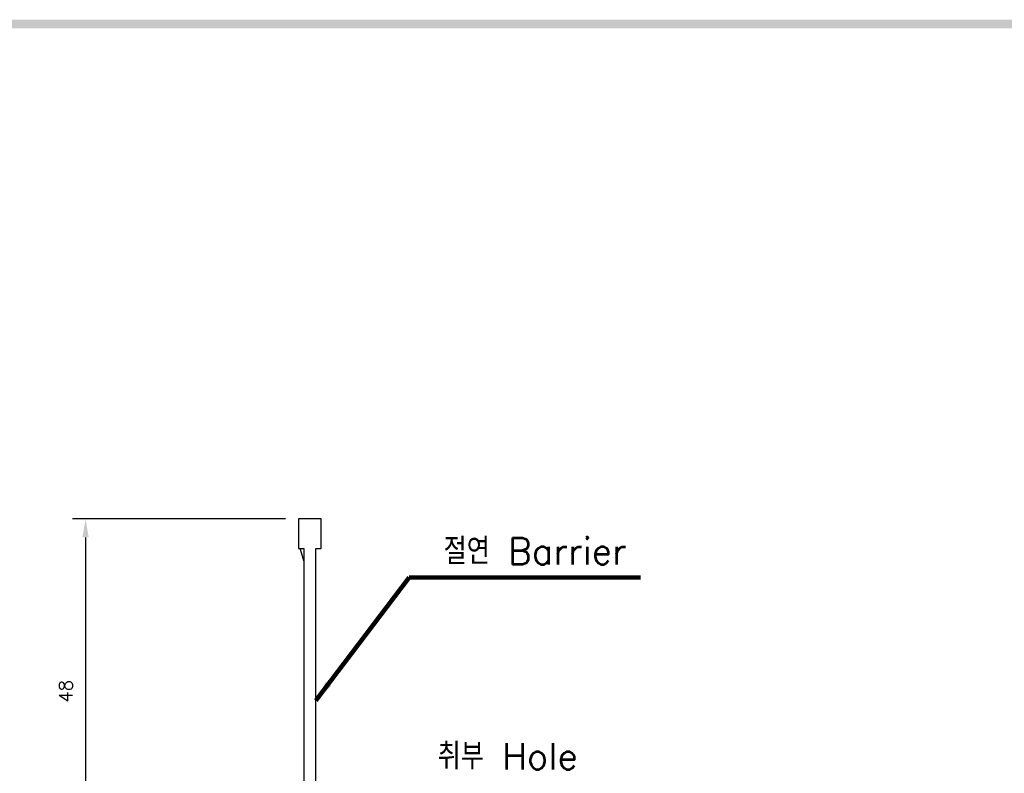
# Model space of a CAD drawing. Extents: x -235 to 1048, y -1897 to 585.
# Tile 10 of 23: x 235 to 384, y 466 to 580. Entities that reach past the tile are written whole.
import ezdxf

# ---------------------------------------------------------------- set-up
doc = ezdxf.new("R2010")
doc.units = 0
doc.header["$MEASUREMENT"] = 0
doc.layers.get('0').update_dxf_attribs({"linetype": 'CONTINUOUS'})
doc.layers.add('di', color=3, linetype='CONTINUOUS')
doc.layers.add('dwg', color=7, linetype='CONTINUOUS')
doc.styles.add('KIM', font='ROMANS.shx', dxfattribs={"height": 5, "bigfont": 'GSG1.shx'})
doc.styles.get("Standard").update_dxf_attribs({"font": 'romans.shx', "height": 2, "bigfont": 'hgs.shx'})
doc.dimstyles.get("Standard").update_dxf_attribs({"dimscale": 0, "dimtxt": 2, "dimasz": 2, "dimexe": 0.5, "dimexo": 0.5, "dimgap": 1, "dimtad": 1, "dimdsep": 46, "dimtxsty": 'Standard', "dimcen": 0, "dimclrd": 3, "dimclre": 3, "dimclrt": 3, "dimadec": 0, "dimazin": 2, "dimtp": 0.1, "dimtm": 0.1, "dimtfac": 1, "dimtmove": 0, "dimatfit": 3, "dimfxl": 0, "dimtolj": 1, "dimarcsym": 0})
doc.dimstyles.new('STANDARD$0', dxfattribs={"dimtxt": 5, "dimasz": 5, "dimexe": 1, "dimexo": 2, "dimgap": 2, "dimtad": 1, "dimdec": 4, "dimzin": 12, "dimdsep": 46, "dimtxsty": 'KIM', "dimcen": -1, "dimdle": 0.1, "dimadec": 0, "dimazin": 0, "dimtfac": 1, "dimtdec": 4, "dimtmove": 0, "dimatfit": 3, "dimfxl": 0, "dimtolj": 1, "dimtzin": 0, "dimarcsym": 0})

# ---------------------------------------------------------------- blocks, each defined once
blk = doc.blocks.new('12323')
for p, q in [((3740.7, 1408.13), (3738.5, 1408.13)), ((3738.5, 1408.13), (3738.5, 1404.73)), ((3743, 1408.13), (3738.5, 1408.13)), ((3743, 1407.33), (3743, 1408.13)), ((3792.3, 1407.98), (3790.8, 1407.33)), ((3792.9, 1407.98), (3792.3, 1407.98)), ((3792.9, 1404.88), (3792.9, 1407.98)), ((3790.8, 1407.33), (3743, 1407.33)), ((3738.5, 1404.73), (3740.7, 1404.73)), ((3738.5, 1404.73), (3743, 1404.73)), ((3743, 1405.53), (3790.8, 1405.53)), ((3743, 1405.53), (3790.8, 1405.53)), ((3743, 1404.73), (3743, 1405.53)), ((3743.65, 1405.18), (3743, 1404.98)), ((3744.85, 1405.53), (3743.65, 1405.18)), ((3790.8, 1405.53), (3792.3, 1404.88)), ((3792.3, 1404.88), (3792.9, 1404.88))]:
    blk.add_line(p, q)
blk = doc.blocks.new('*D589')
at = {"layer": 'di'}
for p, q in [((275.27, 504.86), (243.01, 504.86)), ((245.01, 502.06), (245.01, 457.56)), ((252.77, 454.76), (243.01, 454.76))]:
    blk.add_line(p, q, dxfattribs=at)
for points in [[(244.54, 502.06), (245.48, 502.06), (245.01, 504.86)], [(244.54, 457.56), (245.48, 457.56), (245.01, 454.76)]]:
    blk.add_solid(points, dxfattribs=at)
at = {"layer": 'di', "insert": (242.01, 478.75), "char_height": 2, "attachment_point": 5, "rotation": 90}
blk.add_mtext('\\A1;48', dxfattribs=at)

msp = doc.modelspace()

# ---------------------------------------------------------------- linework, layer by layer
at = {"layer": 'dwg'}
msp.add_trace([(-17.077, 580.453), (-15.777, 579.153), (1043.723, 580.453), (1042.423, 579.153)], dxfattribs=at)

# ---------------------------------------------------------------- block references
at = {"layer": 'di', "rotation": 270}
msp.add_blockref('12323', (-1127.452, 4243.358), dxfattribs=at)

# ---------------------------------------------------------------- texts
at = {"layer": 'di', "char_height": 4, "attachment_point": 7}
for s, insert in [('절연 Barrier', (299.231, 497.963)), ('취부 Hole', (298.331, 466.913))]:
    msp.add_mtext(s, dxfattribs=dict(at, insert=insert))

# ---------------------------------------------------------------- dimensions: what is measured, and where the dimension line sits
at = {"layer": 'di'}
dim = msp.add_linear_dim(base=(245.011, 454.759), p1=(277.273, 504.859), p2=(254.773, 454.759), angle=90, text='48', dimstyle='STANDARD$0', override={"dimtxt": 3, "dimasz": 2.8, "dimexe": 2, "dimdec": 2, "dimzin": 8, "dimtxsty": 'Standard', "dimcen": 0, "dimclrd": 256, "dimclre": 256, "dimclrt": 256, "dimadec": 2, "dimazin": 2, "dimtfac": 0.6, "dimtdec": 2, "dimtzin": 8, "dimlwd": 65535, "dimlwe": 65535, "dimarcsym": 1}, dxfattribs=at)
dim.commit()
dim.dimension.update_dxf_attribs({"geometry": '*D589', "text_midpoint": (245.011, 478.746), "dimtype": 160})

# ---------------------------------------------------------------- leaders
at = {"layer": 'di', "annotation_type": 0, "has_hookline": 1, "hookline_direction": 0, "text_width": 29.81}
msp.add_leader([(279.873, 477.348), (294.031, 495.963), (297.231, 495.963)], dimstyle='Standard', override={"dimscale": 1, "dimtxt": 4, "dimasz": 3.2, "dimexe": 2, "dimexo": 2, "dimgap": 2, "dimclrd": 256, "dimclre": 256, "dimclrt": 256, "dimadec": 2, "dimtfac": 0.6, "dimlwd": 65535, "dimlwe": 65535, "dimarcsym": 1}, dxfattribs=at)

doc.saveas('drawing.dxf')
